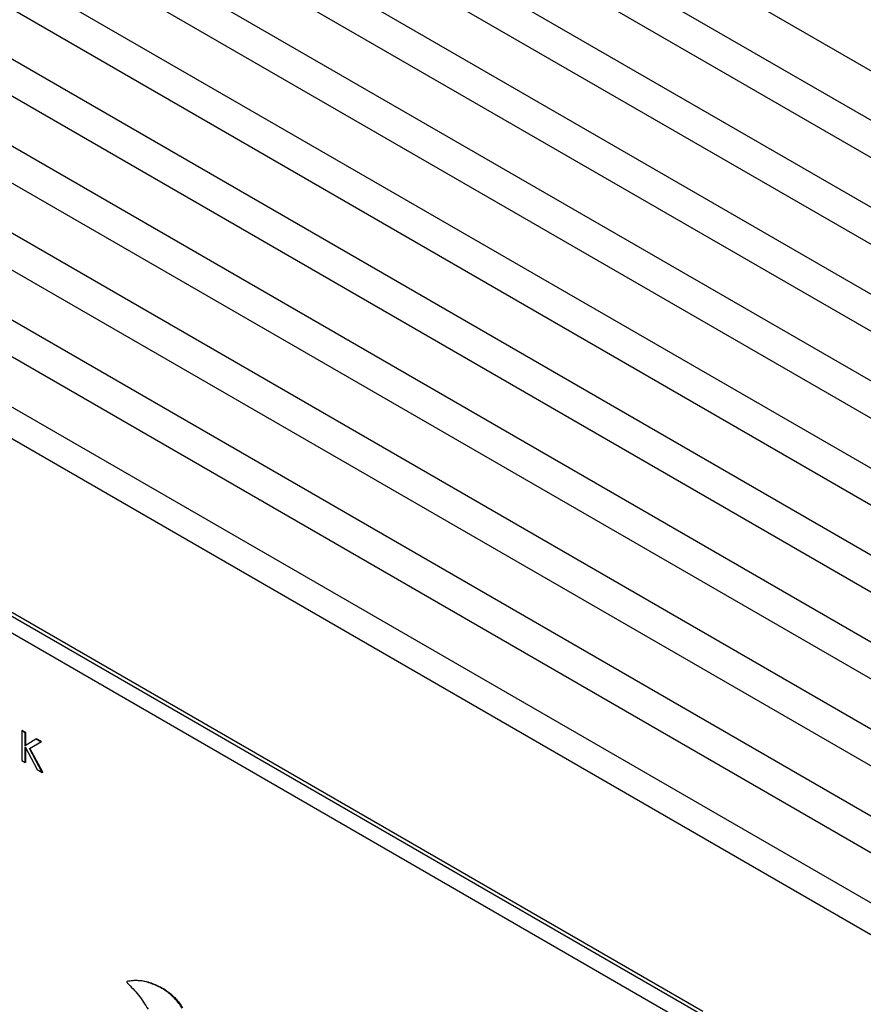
# Model space of a CAD drawing. Header units: inches. Extents: x 0 to 34, y 0 to 22.
# Tile 49 of 124: x 4.3 to 5.3, y 16.2 to 17.4. Entities that reach past the tile are written whole.
import ezdxf

# ---------------------------------------------------------------- set-up
doc = ezdxf.new("R2010")
doc.units = ezdxf.units.IN
doc.header["$LTSCALE"] = 1.87
doc.header["$MEASUREMENT"] = 0
doc.layers.get('0').update_dxf_attribs({"linetype": 'CONTINUOUS'})
doc.layers.add('02___PRT_ALL_AXES', color=7, linetype='CONTINUOUS')

msp = doc.modelspace()

# ---------------------------------------------------------------- linework, layer by layer
at = {"color": 7, "linetype": 'CONTINUOUS'}
for p, q in [((7.21034, 16.23681), (1.19993, 19.70715)), ((7.19459, 16.18463), (1.18418, 19.65497)), ((7.21034, 16.12945), (1.19993, 19.59978)), ((7.19459, 16.07686), (1.18418, 19.54719)), ((7.21034, 16.02167), (1.19993, 19.49201)), ((7.19459, 15.96908), (1.18418, 19.43942)), ((7.21034, 15.9139), (1.19993, 19.38423)), ((7.19459, 15.86131), (1.18418, 19.33164)), ((7.21034, 15.80613), (1.19993, 19.27646)), ((7.19459, 15.75313), (1.18418, 19.22346)), ((7.21034, 15.69835), (1.19993, 19.16869)), ((7.19459, 15.64535), (1.18418, 19.11569)), ((7.21034, 15.59058), (1.19993, 19.06091)), ((7.19459, 15.53758), (1.18418, 19.00791)), ((7.21034, 15.4828), (1.19993, 18.95314)), ((7.19459, 15.42981), (1.18418, 18.90014)), ((7.21034, 15.37503), (1.19993, 18.84536)), ((7.19459, 15.32203), (1.18418, 18.79237)), ((7.21034, 15.26726), (1.19993, 18.73759)), ((7.19459, 15.21426), (1.18418, 18.68459)), ((7.26832, 15.13213), (1.1872, 18.64329)), ((5.11094, 16.15772), (3.34318, 17.17841)), ((3.34317, 17.15799), (5.11094, 16.1373)), ((4.27149, 16.50865), (4.27078, 16.50824)), ((4.27078, 16.50824), (4.27078, 16.47138)), ((4.27516, 16.50571), (4.27078, 16.50824)), ((4.27587, 16.50612), (4.27149, 16.50865)), ((4.27587, 16.50612), (4.27516, 16.50571)), ((4.27516, 16.48958), (4.27516, 16.50571)), ((4.27587, 16.48999), (4.27587, 16.50612)), ((4.28847, 16.49803), (4.27516, 16.48958)), ((4.28024, 16.48629), (4.29523, 16.49494)), ((4.28917, 16.49844), (4.28847, 16.49803)), ((4.29452, 16.49453), (4.28847, 16.49803)), ((4.29523, 16.49494), (4.28917, 16.49844)), ((4.27516, 16.46886), (4.27516, 16.48841)), ((4.27516, 16.48841), (4.28988, 16.46036)), ((4.27587, 16.46926), (4.27587, 16.48706)), ((4.29607, 16.45678), (4.28024, 16.48629)), ((4.29677, 16.45719), (4.28095, 16.4867)), ((4.27078, 16.47138), (4.27516, 16.46886)), ((4.27587, 16.46926), (4.27516, 16.46886)), ((4.28988, 16.46036), (4.29607, 16.45678)), ((4.29677, 16.45719), (4.29607, 16.45678)), ((4.40198, 16.19791), (4.40127, 16.19751)), ((4.4014, 16.19601), (4.40176, 16.19547)), ((4.43114, 16.19571), (4.43044, 16.19531))]:
    msp.add_line(p, q, dxfattribs=at)
for points, knots in [([(4.40127, 16.19751), (4.40123, 16.1975), (4.40116, 16.19745), (4.4011, 16.19732), (4.40108, 16.19716), (4.40109, 16.19695), (4.40113, 16.19673), (4.40122, 16.19641), (4.40132, 16.19617), (4.4014, 16.19601)], [0, 0, 0, 0, 0.0714521, 0.152416, 0.2552233, 0.3801021, 0.5229208, 0.6780391, 1, 1, 1, 1]), ([(4.43044, 16.19531), (4.42792, 16.19623), (4.42291, 16.19768), (4.41536, 16.1987), (4.40815, 16.19865), (4.40351, 16.19798), (4.40127, 16.19751)], [0, 0, 0, 0, 0.2713978, 0.5264619, 0.7686173, 1, 1, 1, 1]), ([(4.40198, 16.19791), (4.40421, 16.19839), (4.40886, 16.19906), (4.41607, 16.19911), (4.42361, 16.19808), (4.42863, 16.19664), (4.43114, 16.19571)], [0, 0, 0, 0, 0.2313827, 0.4735381, 0.7286022, 1, 1, 1, 1]), ([(4.40176, 16.19547), (4.40418, 16.19321), (4.40893, 16.18838), (4.41558, 16.18056), (4.42179, 16.17214), (4.42555, 16.1662), (4.42732, 16.16316)], [0, 0, 0, 0, 0.2409036, 0.4904789, 0.7448129, 1, 1, 1, 1]), ([(4.46956, 16.16436), (4.46713, 16.16847), (4.46279, 16.17416), (4.45616, 16.18065), (4.45105, 16.1848), (4.44587, 16.18823), (4.43911, 16.19191), (4.43389, 16.19404), (4.43044, 16.19531)], [0, 0, 0, 0, 0.2813758, 0.4173939, 0.5469161, 0.6683224, 0.7832011, 1, 1, 1, 1]), ([(4.43114, 16.19571), (4.4346, 16.19445), (4.43982, 16.19232), (4.44658, 16.18864), (4.45176, 16.1852), (4.45686, 16.18106), (4.4635, 16.17456), (4.46784, 16.16887), (4.47026, 16.16477)], [0, 0, 0, 0, 0.2167989, 0.3316776, 0.4530839, 0.5826061, 0.7186242, 1, 1, 1, 1])]:
    msp.add_open_spline(points, degree=3, knots=knots, dxfattribs=at)
at = {"layer": '02___PRT_ALL_AXES', "color": 7, "linetype": 'CONTINUOUS'}
msp.add_line((5.11518, 16.16018), (3.34034, 17.18495), dxfattribs=at)

doc.saveas('drawing.dxf')
